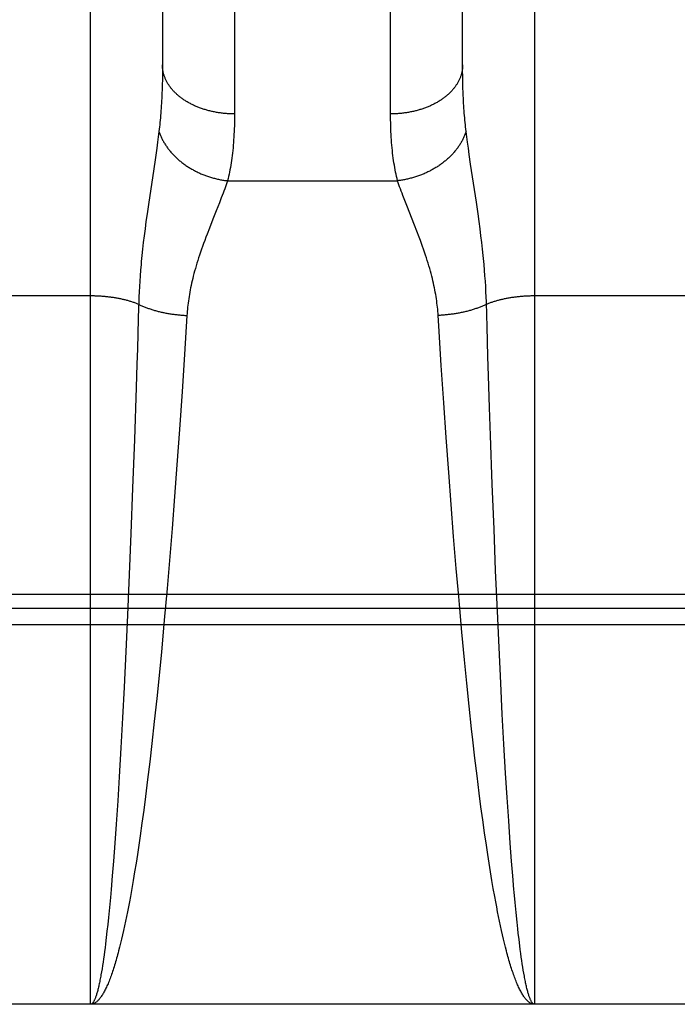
# Model space of a CAD drawing. Header units: inches. Extents: x 0 to 215, y 0 to 139.
# Tile 24 of 91: x 68.651 to 68.925, y 33.405 to 33.815. Entities that reach past the tile are written whole.
import ezdxf

# ---------------------------------------------------------------- set-up
doc = ezdxf.new("R2010")
doc.units = ezdxf.units.IN
doc.header["$LTSCALE"] = 11.835443
doc.header["$MEASUREMENT"] = 0
doc.linetypes.add('HIDDEN', pattern=[0.2, 0.1, -0.1])
doc.layers.add('02___PRT_ALL_AXES', color=7, linetype='CONTINUOUS')
doc.layers.add('DEFAULT_2', color=8, linetype='HIDDEN')

msp = doc.modelspace()

# ---------------------------------------------------------------- linework, layer by layer
at = {"layer": '02___PRT_ALL_AXES', "color": 8, "linetype": 'HIDDEN'}
msp.add_line((69.18063, 33.405), (68.61563, 33.405), dxfattribs=at)
at = {"layer": 'DEFAULT_2', "color": 8, "linetype": 'HIDDEN'}
for p, q in [((68.68063, 33.405), (68.68063, 34.21579)), ((68.86563, 34.21579), (68.86563, 33.405)), ((68.74063, 34.12098), (68.74063, 33.77576)), ((68.80564, 33.77449), (68.80563, 34.11965)), ((68.71063, 34.10334), (68.71063, 33.79614)), ((68.83563, 33.79614), (68.83563, 34.10334)), ((68.71061, 33.79252), (68.71058, 33.79016)), ((68.71063, 33.79492), (68.71061, 33.79252)), ((68.71063, 33.79614), (68.71063, 33.79492)), ((68.83564, 33.79371), (68.83563, 33.79614)), ((68.83567, 33.79133), (68.83564, 33.79371)), ((68.71058, 33.79016), (68.71052, 33.78786)), ((68.83571, 33.78901), (68.83567, 33.79133)), ((68.83577, 33.78673), (68.83571, 33.78901)), ((68.83585, 33.7845), (68.83577, 33.78673)), ((68.70918, 33.7685), (68.7089, 33.76628)), ((68.83736, 33.76628), (68.83709, 33.7685)), ((68.70859, 33.76396), (68.70825, 33.76151)), ((68.7089, 33.76628), (68.70859, 33.76396)), ((68.83767, 33.76396), (68.83736, 33.76628)), ((68.83801, 33.76151), (68.83767, 33.76396)), ((68.70825, 33.76151), (68.70769, 33.75758)), ((68.83837, 33.75892), (68.83801, 33.76151)), ((68.70769, 33.75758), (68.70684, 33.75186)), ((68.83898, 33.75479), (68.83837, 33.75892)), ((68.70684, 33.75186), (68.70491, 33.73907)), ((68.84135, 33.73907), (68.83898, 33.75479)), ((68.73772, 33.74794), (68.80854, 33.74794)), ((68.70491, 33.73907), (68.7042, 33.73417)), ((68.73514, 33.74076), (68.73435, 33.7387)), ((68.81233, 33.73764), (68.81151, 33.73974)), ((68.84206, 33.73417), (68.84135, 33.73907)), ((68.73305, 33.73541), (68.73165, 33.73188)), ((68.73435, 33.7387), (68.73305, 33.73541)), ((68.81559, 33.72943), (68.81233, 33.73764)), ((68.70376, 33.731), (68.70336, 33.72794)), ((68.7042, 33.73417), (68.70376, 33.731)), ((68.73165, 33.73188), (68.73018, 33.72817)), ((68.8425, 33.731), (68.84206, 33.73417)), ((68.84291, 33.72794), (68.8425, 33.731)), ((68.70336, 33.72794), (68.70298, 33.72498)), ((68.73018, 33.72817), (68.7292, 33.72564)), ((68.81658, 33.72691), (68.81559, 33.72943)), ((68.84328, 33.72498), (68.84291, 33.72794)), ((68.70298, 33.72498), (68.70264, 33.72215)), ((68.84362, 33.72215), (68.84328, 33.72498)), ((68.70233, 33.71943), (68.70206, 33.71682)), ((68.70264, 33.72215), (68.70233, 33.71943)), ((68.84393, 33.71943), (68.84362, 33.72215)), ((68.84421, 33.71682), (68.84393, 33.71943)), ((68.70206, 33.71682), (68.70181, 33.71431)), ((68.7015, 33.71069), (68.70132, 33.70837)), ((68.84477, 33.71069), (68.84456, 33.71308)), ((68.84494, 33.70837), (68.84477, 33.71069)), ((68.70132, 33.70837), (68.70116, 33.7061)), ((68.8451, 33.7061), (68.84494, 33.70837)), ((68.70103, 33.70389), (68.70092, 33.70172)), ((68.70116, 33.7061), (68.70103, 33.70389)), ((68.84523, 33.70389), (68.8451, 33.7061)), ((68.84534, 33.70172), (68.84523, 33.70389)), ((68.68063, 33.69997), (68.61521, 33.69996)), ((68.70083, 33.69959), (68.70076, 33.6975)), ((68.70092, 33.70172), (68.70083, 33.69959)), ((68.84543, 33.69959), (68.84534, 33.70172)), ((68.93063, 33.69997), (68.86522, 33.69996)), ((68.70068, 33.69495), (68.70055, 33.69038)), ((68.70076, 33.6975), (68.70068, 33.69495)), ((68.70055, 33.69038), (68.70036, 33.68419)), ((68.72083, 33.69185), (68.7198, 33.67561)), ((68.82571, 33.6875), (68.82544, 33.69185)), ((68.84581, 33.6873), (68.84567, 33.69191)), ((68.82676, 33.67104), (68.82571, 33.6875)), ((68.846, 33.68106), (68.84581, 33.6873)), ((68.70036, 33.68419), (68.70017, 33.6779)), ((68.70017, 33.6779), (68.69997, 33.67152)), ((68.84619, 33.67472), (68.846, 33.68106)), ((68.7198, 33.67561), (68.71879, 33.6602)), ((68.84645, 33.66668), (68.84619, 33.67472)), ((68.69997, 33.67152), (68.69966, 33.6618)), ((68.82779, 33.65548), (68.82676, 33.67104)), ((68.84688, 33.65358), (68.84645, 33.66668)), ((68.69966, 33.6618), (68.69893, 33.64023)), ((68.71879, 33.6602), (68.7177, 33.64431)), ((68.82879, 33.64108), (68.82779, 33.65548)), ((68.84727, 33.64191), (68.84688, 33.65358)), ((68.7177, 33.64431), (68.71665, 33.62967)), ((68.82986, 33.62639), (68.82879, 33.64108)), ((68.84799, 33.62159), (68.84727, 33.64191)), ((68.69893, 33.64023), (68.69821, 33.61989)), ((68.71665, 33.62967), (68.71566, 33.61648)), ((68.83085, 33.61316), (68.82986, 33.62639)), ((68.8487, 33.60278), (68.84799, 33.62159)), ((68.69821, 33.61989), (68.6975, 33.60107)), ((68.71566, 33.61648), (68.71463, 33.60317)), ((68.8319, 33.59984), (68.83085, 33.61316)), ((68.6975, 33.60107), (68.69681, 33.58397)), ((68.71463, 33.60317), (68.71355, 33.58982)), ((68.83299, 33.58648), (68.8319, 33.59984)), ((68.84938, 33.58568), (68.8487, 33.60278)), ((68.71355, 33.58982), (68.71256, 33.57815)), ((68.69681, 33.58397), (68.69608, 33.56701)), ((68.83399, 33.57482), (68.83299, 33.58648)), ((68.8501, 33.5687), (68.84938, 33.58568)), ((68.61479, 33.57573), (69.18147, 33.57573)), ((68.71256, 33.57815), (68.71154, 33.56654)), ((68.83428, 33.5715), (68.83399, 33.57482)), ((68.83533, 33.55994), (68.83428, 33.5715)), ((68.61521, 33.5699), (69.18063, 33.5699)), ((68.69608, 33.56701), (68.6954, 33.55194)), ((68.85079, 33.55361), (68.8501, 33.5687)), ((69.18105, 33.563), (68.61563, 33.563)), ((68.71124, 33.56324), (68.71016, 33.55172)), ((68.71154, 33.56654), (68.71124, 33.56324)), ((68.83641, 33.54844), (68.83533, 33.55994)), ((68.6954, 33.55194), (68.69468, 33.53709)), ((68.71016, 33.55172), (68.70921, 33.54193)), ((68.8515, 33.53872), (68.85079, 33.55361)), ((68.83737, 33.53869), (68.83641, 33.54844)), ((68.70921, 33.54193), (68.70824, 33.53228)), ((68.83836, 33.5291), (68.83737, 33.53869)), ((68.85216, 33.52582), (68.8515, 33.53872)), ((68.69468, 33.53709), (68.69402, 33.52423)), ((68.70824, 33.53228), (68.70723, 33.52281)), ((68.83937, 33.5197), (68.83836, 33.5291)), ((68.85284, 33.51331), (68.85216, 33.52582)), ((68.69402, 33.52423), (68.69333, 33.51177)), ((68.70723, 33.52281), (68.70621, 33.51355)), ((68.83988, 33.51508), (68.83937, 33.5197)), ((68.70621, 33.51355), (68.70534, 33.50601)), ((68.84075, 33.5075), (68.83988, 33.51508)), ((68.69333, 33.51177), (68.69263, 33.49976)), ((68.85354, 33.50124), (68.85284, 33.51331)), ((68.70534, 33.50601), (68.70445, 33.49864)), ((68.84163, 33.5001), (68.84075, 33.5075)), ((68.85417, 33.49109), (68.85354, 33.50124)), ((68.69263, 33.49976), (68.692, 33.48967)), ((68.70445, 33.49864), (68.70355, 33.49147)), ((68.84253, 33.49288), (68.84163, 33.5001)), ((68.692, 33.48967), (68.69135, 33.48001)), ((68.70355, 33.49147), (68.70281, 33.48587)), ((68.84326, 33.48726), (68.84253, 33.49288)), ((68.85482, 33.48136), (68.85417, 33.49109)), ((68.70281, 33.48587), (68.70207, 33.48042)), ((68.844, 33.48177), (68.84326, 33.48726)), ((68.84475, 33.47642), (68.844, 33.48177)), ((68.85547, 33.47209), (68.85482, 33.48136)), ((68.69135, 33.48001), (68.69079, 33.47209)), ((68.70207, 33.48042), (68.70132, 33.47511)), ((68.70132, 33.47511), (68.70076, 33.47122)), ((68.84551, 33.47122), (68.84475, 33.47642)), ((68.69079, 33.47209), (68.69021, 33.46454)), ((68.70076, 33.47122), (68.70018, 33.46743)), ((68.84608, 33.46743), (68.84551, 33.47122)), ((68.85605, 33.46454), (68.85547, 33.47209)), ((68.69021, 33.46454), (68.68973, 33.45853)), ((68.70018, 33.46743), (68.69961, 33.46372)), ((68.84666, 33.46372), (68.84608, 33.46743)), ((68.85653, 33.45853), (68.85605, 33.46454)), ((68.69961, 33.46372), (68.69902, 33.46011)), ((68.84724, 33.46011), (68.84666, 33.46372)), ((68.68973, 33.45853), (68.68924, 33.45279)), ((68.69844, 33.45659), (68.69785, 33.45318)), ((68.69902, 33.46011), (68.69844, 33.45659)), ((68.84782, 33.45659), (68.84724, 33.46011)), ((68.84841, 33.45318), (68.84782, 33.45659)), ((68.85702, 33.45279), (68.85653, 33.45853)), ((68.68924, 33.45279), (68.68894, 33.44949)), ((68.69785, 33.45318), (68.69725, 33.44986)), ((68.84901, 33.44986), (68.84841, 33.45318)), ((68.68894, 33.44949), (68.68854, 33.44524)), ((68.69725, 33.44986), (68.69686, 33.4477)), ((68.84941, 33.4477), (68.84901, 33.44986)), ((68.68854, 33.44524), (68.68814, 33.44119)), ((68.69646, 33.4456), (68.69605, 33.44353)), ((68.69686, 33.4477), (68.69646, 33.4456)), ((68.84981, 33.4456), (68.84941, 33.4477)), ((68.85021, 33.44353), (68.84981, 33.4456)), ((68.85792, 33.44319), (68.85752, 33.44734)), ((68.68814, 33.44119), (68.68784, 33.43828)), ((68.69565, 33.44152), (68.69525, 33.43956)), ((68.69605, 33.44353), (68.69565, 33.44152)), ((68.85061, 33.44152), (68.85021, 33.44353)), ((68.85102, 33.43956), (68.85061, 33.44152)), ((68.85832, 33.43924), (68.85792, 33.44319)), ((68.68784, 33.43828), (68.68753, 33.43548)), ((68.69443, 33.43577), (68.69402, 33.43396)), ((68.69484, 33.43764), (68.69443, 33.43577)), ((68.69525, 33.43956), (68.69484, 33.43764)), ((68.85142, 33.43764), (68.85102, 33.43956)), ((68.85183, 33.43577), (68.85142, 33.43764)), ((68.85224, 33.43396), (68.85183, 33.43577)), ((68.85863, 33.4364), (68.85832, 33.43924)), ((68.85883, 33.43457), (68.85863, 33.4364)), ((68.68722, 33.4328), (68.68692, 33.43022)), ((68.68753, 33.43548), (68.68722, 33.4328)), ((68.69361, 33.43219), (68.6932, 33.43048)), ((68.69402, 33.43396), (68.69361, 33.43219)), ((68.85265, 33.43219), (68.85224, 33.43396)), ((68.85306, 33.43048), (68.85265, 33.43219)), ((68.85914, 33.43193), (68.85883, 33.43457)), ((68.85945, 33.42939), (68.85914, 33.43193)), ((68.68671, 33.42858), (68.6865, 33.42698)), ((68.68692, 33.43022), (68.68671, 33.42858)), ((68.6932, 33.43048), (68.69279, 33.42882)), ((68.85348, 33.42882), (68.85306, 33.43048)), ((68.85389, 33.42721), (68.85348, 33.42882)), ((68.85966, 33.42777), (68.85945, 33.42939)), ((68.85986, 33.4262), (68.85966, 33.42777)), ((68.68608, 33.42395), (68.68588, 33.42251)), ((68.68629, 33.42544), (68.68608, 33.42395)), ((68.6865, 33.42698), (68.68629, 33.42544)), ((68.86007, 33.42468), (68.85986, 33.4262)), ((68.86028, 33.42322), (68.86007, 33.42468)), ((68.68546, 33.4198), (68.68524, 33.41853)), ((68.68567, 33.42113), (68.68546, 33.4198)), ((68.68588, 33.42251), (68.68567, 33.42113)), ((68.86049, 33.42181), (68.86028, 33.42322)), ((68.8607, 33.42046), (68.86049, 33.42181)), ((68.86091, 33.41916), (68.8607, 33.42046)), ((68.86112, 33.41791), (68.86091, 33.41916)), ((68.86133, 33.41672), (68.86112, 33.41791)), ((68.86563, 33.405), (68.68063, 33.405))]:
    msp.add_line(p, q, dxfattribs=at)
for points in [[(68.74063, 33.77576), (68.74021, 33.77576), (68.73979, 33.77577), (68.73937, 33.77578), (68.73895, 33.77579), (68.73853, 33.77581), (68.73811, 33.77583), (68.73769, 33.77586), (68.73727, 33.77589), (68.73685, 33.77592), (68.73644, 33.77596), (68.73602, 33.776), (68.73561, 33.77605), (68.73519, 33.7761), (68.73478, 33.77615), (68.73437, 33.77621), (68.73396, 33.77627), (68.73355, 33.77634), (68.73314, 33.7764), (68.73273, 33.77648), (68.73233, 33.77656), (68.73192, 33.77664), (68.73152, 33.77672), (68.73112, 33.77681), (68.73072, 33.7769), (68.73033, 33.777), (68.72993, 33.7771), (68.72954, 33.7772), (68.72915, 33.77731), (68.72876, 33.77742), (68.72838, 33.77754), (68.72799, 33.77765), (68.72761, 33.77778), (68.72724, 33.7779), (68.72686, 33.77803), (68.72649, 33.77817), (68.72612, 33.7783), (68.72575, 33.77844), (68.72539, 33.77859), (68.72503, 33.77873), (68.72467, 33.77888), (68.72432, 33.77904), (68.72396, 33.77919), (68.72362, 33.77935), (68.72327, 33.77952), (68.72293, 33.77968), (68.72259, 33.77985), (68.72226, 33.78003), (68.72193, 33.78021), (68.7216, 33.78038), (68.72128, 33.78057), (68.72096, 33.78075), (68.72064, 33.78094), (68.72033, 33.78113), (68.72002, 33.78133), (68.71972, 33.78153), (68.71942, 33.78173), (68.71912, 33.78193), (68.71883, 33.78214), (68.71854, 33.78235), (68.71826, 33.78256), (68.71798, 33.78277), (68.71771, 33.78299), (68.71744, 33.78321), (68.71718, 33.78343), (68.71692, 33.78366), (68.71666, 33.78388), (68.71641, 33.78411), (68.71616, 33.78435), (68.71592, 33.78458), (68.71569, 33.78482), (68.71546, 33.78506), (68.71523, 33.7853), (68.71501, 33.78554), (68.71479, 33.78578), (68.71458, 33.78603), (68.71437, 33.78628), (68.71417, 33.78653), (68.71398, 33.78678), (68.71379, 33.78704), (68.7136, 33.7873), (68.71342, 33.78755), (68.71325, 33.78781), (68.71308, 33.78808), (68.71291, 33.78834), (68.71276, 33.7886), (68.7126, 33.78887), (68.71246, 33.78914), (68.71231, 33.78941), (68.71218, 33.78968), (68.71205, 33.78995), (68.71192, 33.79022), (68.7118, 33.7905), (68.71169, 33.79077), (68.71158, 33.79105), (68.71148, 33.79133), (68.71138, 33.7916), (68.71129, 33.79188), (68.71121, 33.79216), (68.71113, 33.79244), (68.71105, 33.79273), (68.71099, 33.79301), (68.71093, 33.79329), (68.71087, 33.79357), (68.71082, 33.79386), (68.71078, 33.79414), (68.71074, 33.79443), (68.7107, 33.79471), (68.71068, 33.795), (68.71066, 33.79528), (68.71064, 33.79557), (68.71063, 33.79585), (68.71063, 33.79614)], [(68.83563, 33.79614), (68.83563, 33.79585), (68.83562, 33.79557), (68.8356, 33.79528), (68.83558, 33.795), (68.83556, 33.79471), (68.83552, 33.79443), (68.83549, 33.79414), (68.83544, 33.79386), (68.83539, 33.79357), (68.83534, 33.79329), (68.83527, 33.79301), (68.83521, 33.79273), (68.83513, 33.79244), (68.83505, 33.79216), (68.83497, 33.79188), (68.83488, 33.7916), (68.83478, 33.79133), (68.83468, 33.79105), (68.83457, 33.79077), (68.83446, 33.7905), (68.83434, 33.79022), (68.83421, 33.78995), (68.83408, 33.78968), (68.83395, 33.78941), (68.83381, 33.78914), (68.83366, 33.78887), (68.83351, 33.7886), (68.83335, 33.78834), (68.83318, 33.78808), (68.83301, 33.78781), (68.83284, 33.78755), (68.83266, 33.7873), (68.83247, 33.78704), (68.83228, 33.78678), (68.83209, 33.78653), (68.83189, 33.78628), (68.83168, 33.78603), (68.83147, 33.78578), (68.83125, 33.78554), (68.83103, 33.7853), (68.83081, 33.78506), (68.83058, 33.78482), (68.83034, 33.78458), (68.8301, 33.78435), (68.82985, 33.78411), (68.8296, 33.78388), (68.82935, 33.78366), (68.82909, 33.78343), (68.82882, 33.78321), (68.82855, 33.78299), (68.82828, 33.78277), (68.828, 33.78256), (68.82772, 33.78235), (68.82743, 33.78214), (68.82714, 33.78193), (68.82684, 33.78173), (68.82654, 33.78153), (68.82624, 33.78133), (68.82593, 33.78113), (68.82562, 33.78094), (68.82531, 33.78075), (68.82499, 33.78057), (68.82466, 33.78038), (68.82434, 33.78021), (68.82401, 33.78003), (68.82367, 33.77985), (68.82333, 33.77968), (68.82299, 33.77952), (68.82265, 33.77935), (68.8223, 33.77919), (68.82195, 33.77904), (68.82159, 33.77888), (68.82123, 33.77873), (68.82087, 33.77859), (68.82051, 33.77844), (68.82014, 33.7783), (68.81977, 33.77817), (68.8194, 33.77803), (68.81903, 33.7779), (68.81865, 33.77778), (68.81827, 33.77765), (68.81788, 33.77754), (68.8175, 33.77742), (68.81711, 33.77731), (68.81672, 33.7772), (68.81633, 33.7771), (68.81594, 33.777), (68.81554, 33.7769), (68.81514, 33.77681), (68.81474, 33.77672), (68.81434, 33.77664), (68.81394, 33.77656), (68.81353, 33.77648), (68.81312, 33.7764), (68.81272, 33.77634), (68.81231, 33.77627), (68.8119, 33.77621), (68.81148, 33.77615), (68.81107, 33.7761), (68.81066, 33.77605), (68.81024, 33.776), (68.80982, 33.77596), (68.80941, 33.77592), (68.80899, 33.77589), (68.80857, 33.77586), (68.80815, 33.77583), (68.80773, 33.77581), (68.80731, 33.77579), (68.80689, 33.77578), (68.80647, 33.77577), (68.80605, 33.77576), (68.80563, 33.77576)], [(68.71052, 33.78786), (68.71046, 33.78561), (68.71041, 33.7845), (68.71037, 33.7834), (68.71032, 33.78232), (68.71026, 33.78125), (68.71021, 33.78019), (68.71014, 33.77915), (68.71008, 33.77812), (68.71, 33.7771), (68.70993, 33.77609), (68.70985, 33.7751), (68.70976, 33.77412), (68.70968, 33.77315), (68.70958, 33.77219), (68.70949, 33.77125), (68.70939, 33.77032), (68.70928, 33.7694), (68.70918, 33.7685)], [(68.83709, 33.7685), (68.83698, 33.7694), (68.83687, 33.77032), (68.83677, 33.77125), (68.83668, 33.77219), (68.83659, 33.77315), (68.8365, 33.77412), (68.83641, 33.7751), (68.83633, 33.77609), (68.83626, 33.7771), (68.83619, 33.77812), (68.83612, 33.77915), (68.83606, 33.78019), (68.836, 33.78125), (68.83594, 33.78232), (68.83589, 33.7834), (68.83585, 33.7845)], [(68.74063, 33.77576), (68.74063, 33.77449), (68.74061, 33.77324), (68.74059, 33.77201), (68.74056, 33.77079), (68.74052, 33.76959), (68.74047, 33.76841), (68.74042, 33.76723), (68.74035, 33.76608), (68.74028, 33.76494), (68.7402, 33.76382), (68.74011, 33.76271), (68.74001, 33.76162), (68.7399, 33.76054), (68.73978, 33.75948), (68.73965, 33.75843), (68.73952, 33.7574), (68.73938, 33.75639), (68.73923, 33.75539), (68.73907, 33.7544), (68.7389, 33.75344), (68.73872, 33.75248), (68.73854, 33.75154), (68.73835, 33.75062), (68.73814, 33.74971), (68.73794, 33.74882), (68.73772, 33.74794)], [(68.80854, 33.74794), (68.80833, 33.74882), (68.80812, 33.74971), (68.80792, 33.75062), (68.80772, 33.75154), (68.80754, 33.75248), (68.80736, 33.75344), (68.8072, 33.7544), (68.80704, 33.75539), (68.80689, 33.75639), (68.80674, 33.7574), (68.80661, 33.75843), (68.80648, 33.75948), (68.80637, 33.76054), (68.80626, 33.76162), (68.80616, 33.76271), (68.80607, 33.76382), (68.80598, 33.76494), (68.80591, 33.76608), (68.80584, 33.76723), (68.80579, 33.76841), (68.80574, 33.76959), (68.8057, 33.77079), (68.80567, 33.77201), (68.80565, 33.77324), (68.80564, 33.77449)], [(68.70918, 33.7685), (68.70929, 33.76816), (68.7094, 33.76783), (68.70953, 33.7675), (68.70966, 33.76716), (68.70979, 33.76683), (68.70993, 33.7665), (68.71007, 33.76617), (68.71023, 33.76585), (68.71038, 33.76552), (68.71054, 33.76519), (68.71071, 33.76487), (68.71089, 33.76454), (68.71106, 33.76422), (68.71125, 33.7639), (68.71144, 33.76358), (68.71163, 33.76326), (68.71183, 33.76295), (68.71204, 33.76263), (68.71225, 33.76232), (68.71246, 33.76201), (68.71268, 33.7617), (68.71291, 33.7614), (68.71314, 33.76109), (68.71338, 33.76079), (68.71362, 33.76049), (68.71386, 33.76019), (68.71411, 33.75989), (68.71437, 33.7596), (68.71463, 33.75931), (68.71489, 33.75902), (68.71516, 33.75873), (68.71544, 33.75845), (68.71572, 33.75817), (68.716, 33.75789), (68.71629, 33.75762), (68.71658, 33.75734), (68.71687, 33.75707), (68.71717, 33.75681), (68.71748, 33.75654), (68.71779, 33.75628), (68.7181, 33.75602), (68.71842, 33.75577), (68.71874, 33.75552), (68.71906, 33.75527), (68.71939, 33.75502), (68.71972, 33.75478), (68.72006, 33.75454), (68.7204, 33.75431), (68.72074, 33.75407), (68.72108, 33.75385), (68.72143, 33.75362), (68.72179, 33.7534), (68.72214, 33.75318), (68.7225, 33.75297), (68.72286, 33.75276), (68.72323, 33.75255), (68.7236, 33.75235), (68.72397, 33.75215), (68.72434, 33.75196), (68.72472, 33.75177), (68.7251, 33.75158), (68.72548, 33.7514), (68.72586, 33.75122), (68.72625, 33.75104), (68.72664, 33.75087), (68.72703, 33.75071), (68.72742, 33.75055), (68.72782, 33.75039), (68.72822, 33.75023), (68.72861, 33.75009), (68.72902, 33.74994), (68.72942, 33.7498), (68.72982, 33.74966), (68.73023, 33.74953), (68.73064, 33.7494), (68.73105, 33.74928), (68.73146, 33.74916), (68.73187, 33.74905), (68.73228, 33.74894), (68.7327, 33.74883), (68.73311, 33.74873), (68.73353, 33.74864), (68.73394, 33.74855), (68.73436, 33.74846), (68.73478, 33.74838), (68.7352, 33.7483), (68.73562, 33.74823), (68.73604, 33.74816), (68.73646, 33.7481), (68.73688, 33.74804), (68.7373, 33.74799), (68.73772, 33.74794)], [(68.83709, 33.7685), (68.83698, 33.76816), (68.83686, 33.76783), (68.83674, 33.7675), (68.83661, 33.76716), (68.83647, 33.76683), (68.83633, 33.7665), (68.83619, 33.76617), (68.83604, 33.76585), (68.83588, 33.76552), (68.83572, 33.76519), (68.83555, 33.76487), (68.83538, 33.76454), (68.8352, 33.76422), (68.83501, 33.7639), (68.83482, 33.76358), (68.83463, 33.76326), (68.83443, 33.76295), (68.83422, 33.76263), (68.83401, 33.76232), (68.8338, 33.76201), (68.83358, 33.7617), (68.83335, 33.7614), (68.83312, 33.76109), (68.83288, 33.76079), (68.83264, 33.76049), (68.8324, 33.76019), (68.83215, 33.75989), (68.83189, 33.7596), (68.83163, 33.75931), (68.83137, 33.75902), (68.8311, 33.75873), (68.83082, 33.75845), (68.83055, 33.75817), (68.83026, 33.75789), (68.82998, 33.75762), (68.82968, 33.75734), (68.82939, 33.75707), (68.82909, 33.75681), (68.82878, 33.75654), (68.82847, 33.75628), (68.82816, 33.75602), (68.82785, 33.75577), (68.82753, 33.75552), (68.8272, 33.75527), (68.82687, 33.75502), (68.82654, 33.75478), (68.82621, 33.75454), (68.82587, 33.75431), (68.82552, 33.75407), (68.82518, 33.75385), (68.82483, 33.75362), (68.82448, 33.7534), (68.82412, 33.75318), (68.82376, 33.75297), (68.8234, 33.75276), (68.82303, 33.75255), (68.82267, 33.75235), (68.82229, 33.75215), (68.82192, 33.75196), (68.82154, 33.75177), (68.82117, 33.75158), (68.82078, 33.7514), (68.8204, 33.75122), (68.82001, 33.75104), (68.81962, 33.75087), (68.81923, 33.75071), (68.81884, 33.75055), (68.81844, 33.75039), (68.81805, 33.75023), (68.81765, 33.75009), (68.81725, 33.74994), (68.81684, 33.7498), (68.81644, 33.74966), (68.81603, 33.74953), (68.81562, 33.7494), (68.81522, 33.74928), (68.81481, 33.74916), (68.81439, 33.74905), (68.81398, 33.74894), (68.81357, 33.74883), (68.81315, 33.74873), (68.81274, 33.74864), (68.81232, 33.74855), (68.8119, 33.74846), (68.81148, 33.74838), (68.81106, 33.7483), (68.81064, 33.74823), (68.81022, 33.74816), (68.8098, 33.7481), (68.80938, 33.74804), (68.80896, 33.74799), (68.80854, 33.74794)], [(68.73772, 33.74794), (68.73745, 33.74712), (68.73716, 33.74628), (68.73686, 33.74542), (68.73655, 33.74454), (68.73622, 33.74363), (68.73588, 33.7427), (68.73552, 33.74174), (68.73514, 33.74076)], [(68.81151, 33.73974), (68.81074, 33.74174), (68.81039, 33.7427), (68.81004, 33.74363), (68.80971, 33.74454), (68.8094, 33.74542), (68.8091, 33.74628), (68.80881, 33.74712), (68.80854, 33.74794)], [(68.82544, 33.69185), (68.82538, 33.6927), (68.82531, 33.69355), (68.82524, 33.69441), (68.82515, 33.69527), (68.82506, 33.69614), (68.82495, 33.69702), (68.82483, 33.6979), (68.82471, 33.69879), (68.82457, 33.69969), (68.82442, 33.7006), (68.82426, 33.70151), (68.82409, 33.70244), (68.8239, 33.70338), (68.8237, 33.70433), (68.82349, 33.70529), (68.82327, 33.70626), (68.82303, 33.70726), (68.82278, 33.70826), (68.82251, 33.70929), (68.82223, 33.71033), (68.82193, 33.71139), (68.82162, 33.71247), (68.82128, 33.71358), (68.82093, 33.7147), (68.82057, 33.71584), (68.82018, 33.71701), (68.81978, 33.71819), (68.81936, 33.7194), (68.81893, 33.72062), (68.81848, 33.72186), (68.81802, 33.72311), (68.81755, 33.72438), (68.81658, 33.72691)], [(68.7292, 33.72564), (68.72872, 33.72438), (68.72824, 33.72311), (68.72778, 33.72186), (68.72733, 33.72062), (68.7269, 33.7194), (68.72648, 33.71819), (68.72608, 33.71701), (68.7257, 33.71584), (68.72533, 33.7147), (68.72498, 33.71358), (68.72465, 33.71247), (68.72433, 33.71139), (68.72403, 33.71033), (68.72375, 33.70929), (68.72348, 33.70826), (68.72323, 33.70726), (68.72299, 33.70626), (68.72277, 33.70529), (68.72256, 33.70433), (68.72236, 33.70338), (68.72218, 33.70244), (68.722, 33.70151), (68.72184, 33.7006), (68.72169, 33.69969), (68.72156, 33.69879), (68.72143, 33.6979), (68.72131, 33.69702), (68.72121, 33.69614), (68.72111, 33.69527), (68.72103, 33.69441), (68.72095, 33.69355), (68.72088, 33.6927), (68.72083, 33.69185)], [(68.84456, 33.71308), (68.84445, 33.71431), (68.84421, 33.71682)], [(68.70181, 33.71431), (68.7017, 33.71308), (68.7015, 33.71069)], [(68.70073, 33.69646), (68.70042, 33.69659), (68.70012, 33.69671), (68.6998, 33.69683), (68.69949, 33.69694), (68.69917, 33.69706), (68.69885, 33.69717), (68.69852, 33.69728), (68.69819, 33.69739), (68.69786, 33.6975), (68.69752, 33.69761), (68.69719, 33.69771), (68.69684, 33.69781), (68.6965, 33.69791), (68.69615, 33.69801), (68.6958, 33.6981), (68.69545, 33.69819), (68.69509, 33.69828), (68.69473, 33.69837), (68.69437, 33.69846), (68.69401, 33.69854), (68.69364, 33.69862), (68.69327, 33.6987), (68.6929, 33.69878), (68.69253, 33.69885), (68.69215, 33.69892), (68.69178, 33.69899), (68.6914, 33.69906), (68.69102, 33.69913), (68.69063, 33.69919), (68.69025, 33.69925), (68.68986, 33.69931), (68.68947, 33.69936), (68.68908, 33.69942), (68.68869, 33.69947), (68.68829, 33.69951), (68.6879, 33.69956), (68.6875, 33.6996), (68.68711, 33.69965), (68.68671, 33.69968), (68.68631, 33.69972), (68.68591, 33.69975), (68.6855, 33.69979), (68.6851, 33.69981), (68.6847, 33.69984), (68.68429, 33.69986), (68.68389, 33.69989), (68.68348, 33.6999), (68.68308, 33.69992), (68.68267, 33.69993), (68.68226, 33.69995), (68.68185, 33.69995), (68.68145, 33.69996), (68.68104, 33.69996), (68.68063, 33.69997)], [(68.84567, 33.69191), (68.84551, 33.6975), (68.84543, 33.69959)], [(68.86522, 33.69996), (68.86482, 33.69996), (68.86441, 33.69995), (68.864, 33.69995), (68.86359, 33.69993), (68.86319, 33.69992), (68.86278, 33.6999), (68.86237, 33.69989), (68.86197, 33.69986), (68.86157, 33.69984), (68.86116, 33.69981), (68.86076, 33.69979), (68.86036, 33.69975), (68.85996, 33.69972), (68.85956, 33.69968), (68.85916, 33.69965), (68.85876, 33.6996), (68.85836, 33.69956), (68.85797, 33.69951), (68.85757, 33.69947), (68.85718, 33.69942), (68.85679, 33.69936), (68.8564, 33.69931), (68.85602, 33.69925), (68.85563, 33.69919), (68.85525, 33.69913), (68.85487, 33.69906), (68.85449, 33.69899), (68.85411, 33.69892), (68.85373, 33.69885), (68.85336, 33.69878), (68.85299, 33.6987), (68.85262, 33.69862), (68.85225, 33.69854), (68.85189, 33.69846), (68.85153, 33.69837), (68.85117, 33.69828), (68.85081, 33.69819), (68.85046, 33.6981), (68.85011, 33.69801), (68.84976, 33.69791), (68.84942, 33.69781), (68.84908, 33.69771), (68.84874, 33.69761), (68.8484, 33.6975), (68.84807, 33.69739), (68.84774, 33.69728), (68.84742, 33.69717), (68.84709, 33.69706), (68.84677, 33.69694), (68.84646, 33.69683), (68.84615, 33.69671), (68.84584, 33.69659), (68.84553, 33.69646)], [(68.70073, 33.69646), (68.70104, 33.69631), (68.70137, 33.69616), (68.70169, 33.69602), (68.70202, 33.69587), (68.70235, 33.69573), (68.70268, 33.69559), (68.70302, 33.69545), (68.70337, 33.69531), (68.70371, 33.69518), (68.70406, 33.69505), (68.70441, 33.69492), (68.70477, 33.69479), (68.70513, 33.69467), (68.70549, 33.69455), (68.70586, 33.69443), (68.70623, 33.69431), (68.7066, 33.69419), (68.70697, 33.69408), (68.70735, 33.69397), (68.70773, 33.69386), (68.70811, 33.69376), (68.7085, 33.69365), (68.70888, 33.69355), (68.70927, 33.69346), (68.70966, 33.69336), (68.71006, 33.69327), (68.71045, 33.69318), (68.71085, 33.69309), (68.71125, 33.69301), (68.71166, 33.69293), (68.71206, 33.69285), (68.71247, 33.69277), (68.71287, 33.6927), (68.71328, 33.69263), (68.71369, 33.69256), (68.71411, 33.6925), (68.71452, 33.69244), (68.71493, 33.69238), (68.71535, 33.69232), (68.71577, 33.69227), (68.71619, 33.69222), (68.7166, 33.69217), (68.71702, 33.69212), (68.71744, 33.69208), (68.71787, 33.69204), (68.71829, 33.69201), (68.71871, 33.69197), (68.71913, 33.69194), (68.71956, 33.69192), (68.71998, 33.69189), (68.7204, 33.69187), (68.72083, 33.69185)], [(68.84553, 33.69646), (68.84522, 33.69631), (68.8449, 33.69616), (68.84457, 33.69602), (68.84425, 33.69587), (68.84391, 33.69573), (68.84358, 33.69559), (68.84324, 33.69545), (68.8429, 33.69531), (68.84255, 33.69518), (68.8422, 33.69505), (68.84185, 33.69492), (68.84149, 33.69479), (68.84113, 33.69467), (68.84077, 33.69455), (68.84041, 33.69443), (68.84004, 33.69431), (68.83967, 33.69419), (68.83929, 33.69408), (68.83891, 33.69397), (68.83853, 33.69386), (68.83815, 33.69376), (68.83777, 33.69365), (68.83738, 33.69355), (68.83699, 33.69346), (68.8366, 33.69336), (68.8362, 33.69327), (68.83581, 33.69318), (68.83541, 33.69309), (68.83501, 33.69301), (68.83461, 33.69293), (68.8342, 33.69285), (68.8338, 33.69277), (68.83339, 33.6927), (68.83298, 33.69263), (68.83257, 33.69256), (68.83216, 33.6925), (68.83174, 33.69244), (68.83133, 33.69238), (68.83091, 33.69232), (68.8305, 33.69227), (68.83008, 33.69222), (68.82966, 33.69217), (68.82924, 33.69212), (68.82882, 33.69208), (68.8284, 33.69204), (68.82797, 33.69201), (68.82755, 33.69197), (68.82713, 33.69194), (68.82671, 33.69192), (68.82628, 33.69189), (68.82586, 33.69187), (68.82544, 33.69185)], [(68.85752, 33.44734), (68.85712, 33.45168), (68.85702, 33.45279)], [(68.69279, 33.42882), (68.69237, 33.42721), (68.69216, 33.42642), (68.69196, 33.42565), (68.69175, 33.42489), (68.69154, 33.42415), (68.69133, 33.42342), (68.69112, 33.4227), (68.69091, 33.42199), (68.6907, 33.4213), (68.69049, 33.42063), (68.69028, 33.41996), (68.69007, 33.41931), (68.68986, 33.41868), (68.68965, 33.41806), (68.68944, 33.41745), (68.68922, 33.41686), (68.68901, 33.41628), (68.6888, 33.41571), (68.68859, 33.41516), (68.68838, 33.41462), (68.68816, 33.4141), (68.68795, 33.41359), (68.68774, 33.4131), (68.68752, 33.41262), (68.68731, 33.41215), (68.6871, 33.4117), (68.68688, 33.41126), (68.68667, 33.41084), (68.68645, 33.41043), (68.68624, 33.41004), (68.68603, 33.40966), (68.68581, 33.40929), (68.6856, 33.40895), (68.68538, 33.40861), (68.68517, 33.40829), (68.68495, 33.40798), (68.68474, 33.40769), (68.68452, 33.40742), (68.6843, 33.40716), (68.68409, 33.40691), (68.68387, 33.40668), (68.68366, 33.40646), (68.68344, 33.40626), (68.68323, 33.40607), (68.68301, 33.4059), (68.68279, 33.40574), (68.68258, 33.4056), (68.68236, 33.40548), (68.68215, 33.40536), (68.68193, 33.40527), (68.68171, 33.40518), (68.6815, 33.40512), (68.68128, 33.40506), (68.68106, 33.40503), (68.68085, 33.405), (68.68063, 33.405)], [(68.86563, 33.405), (68.86541, 33.405), (68.8652, 33.40503), (68.86498, 33.40506), (68.86477, 33.40512), (68.86455, 33.40518), (68.86433, 33.40527), (68.86412, 33.40536), (68.8639, 33.40548), (68.86368, 33.4056), (68.86347, 33.40574), (68.86325, 33.4059), (68.86304, 33.40607), (68.86282, 33.40626), (68.8626, 33.40646), (68.86239, 33.40668), (68.86217, 33.40691), (68.86196, 33.40716), (68.86174, 33.40742), (68.86153, 33.40769), (68.86131, 33.40798), (68.8611, 33.40829), (68.86088, 33.40861), (68.86067, 33.40895), (68.86045, 33.40929), (68.86024, 33.40966), (68.86002, 33.41004), (68.85981, 33.41043), (68.85959, 33.41084), (68.85938, 33.41126), (68.85917, 33.4117), (68.85895, 33.41215), (68.85874, 33.41262), (68.85853, 33.4131), (68.85831, 33.41359), (68.8581, 33.4141), (68.85789, 33.41462), (68.85767, 33.41516), (68.85746, 33.41571), (68.85725, 33.41628), (68.85704, 33.41686), (68.85683, 33.41745), (68.85661, 33.41806), (68.8564, 33.41868), (68.85619, 33.41931), (68.85598, 33.41996), (68.85577, 33.42063), (68.85556, 33.4213), (68.85535, 33.42199), (68.85514, 33.4227), (68.85493, 33.42342), (68.85472, 33.42415), (68.85452, 33.42489), (68.85431, 33.42565), (68.8541, 33.42642), (68.85389, 33.42721)], [(68.68524, 33.41853), (68.68503, 33.41731), (68.68493, 33.41672), (68.68482, 33.41615), (68.68472, 33.41559), (68.68461, 33.41504), (68.6845, 33.41451), (68.6844, 33.41399), (68.68429, 33.41349), (68.68418, 33.413), (68.68408, 33.41253), (68.68397, 33.41207), (68.68386, 33.41162), (68.68376, 33.41119), (68.68365, 33.41077), (68.68354, 33.41037), (68.68344, 33.40998), (68.68333, 33.4096), (68.68322, 33.40924), (68.68311, 33.4089), (68.68301, 33.40857), (68.6829, 33.40825), (68.68279, 33.40795), (68.68268, 33.40766), (68.68258, 33.40739), (68.68247, 33.40713), (68.68236, 33.40689), (68.68225, 33.40666), (68.68214, 33.40644), (68.68204, 33.40625), (68.68193, 33.40606), (68.68182, 33.40589), (68.68171, 33.40574), (68.6816, 33.4056), (68.6815, 33.40547), (68.68139, 33.40536), (68.68128, 33.40526), (68.68117, 33.40518), (68.68106, 33.40511), (68.68096, 33.40506), (68.68085, 33.40503), (68.68074, 33.405), (68.68063, 33.405)], [(68.86563, 33.405), (68.86552, 33.405), (68.86541, 33.40503), (68.86531, 33.40506), (68.8652, 33.40511), (68.86509, 33.40518), (68.86498, 33.40526), (68.86487, 33.40536), (68.86477, 33.40547), (68.86466, 33.4056), (68.86455, 33.40574), (68.86444, 33.40589), (68.86433, 33.40606), (68.86423, 33.40625), (68.86412, 33.40644), (68.86401, 33.40666), (68.8639, 33.40689), (68.86379, 33.40713), (68.86369, 33.40739), (68.86358, 33.40766), (68.86347, 33.40795), (68.86336, 33.40825), (68.86326, 33.40857), (68.86315, 33.4089), (68.86304, 33.40924), (68.86293, 33.4096), (68.86283, 33.40998), (68.86272, 33.41037), (68.86261, 33.41077), (68.86251, 33.41119), (68.8624, 33.41162), (68.86229, 33.41207), (68.86218, 33.41253), (68.86208, 33.413), (68.86197, 33.41349), (68.86187, 33.41399), (68.86176, 33.41451), (68.86165, 33.41504), (68.86155, 33.41559), (68.86144, 33.41615), (68.86133, 33.41672)]]:
    msp.add_lwpolyline(points, dxfattribs=at)

doc.saveas('drawing.dxf')
